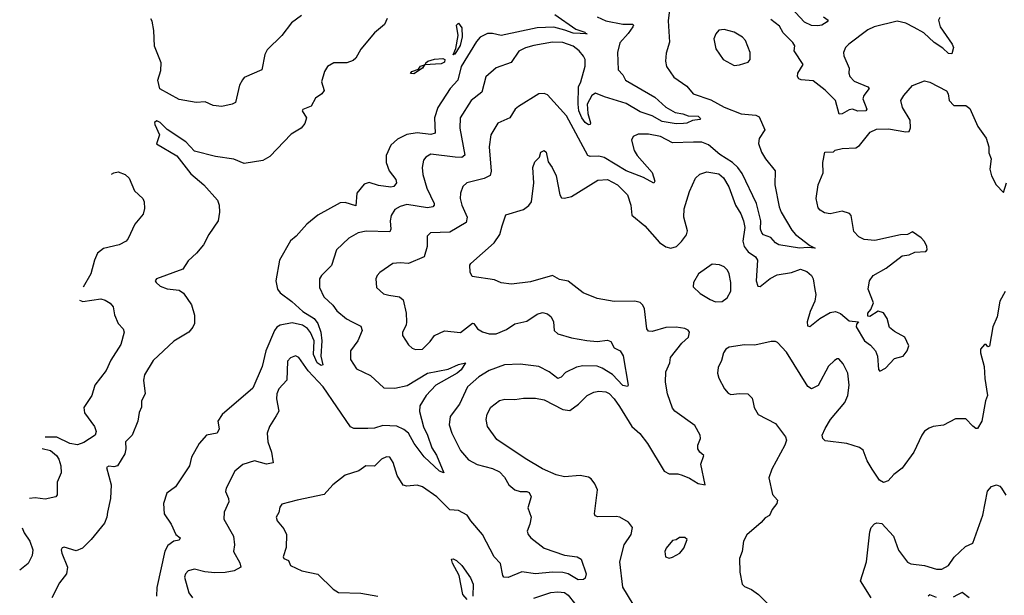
# Model space of a CAD drawing. Extents: x 2143765 to 2212931, y 878955 to 1017455.
# Tile 205 of 256: x 2143765 to 2149510, y 984500 to 987857. Entities that reach past the tile are written whole.
import ezdxf

# ---------------------------------------------------------------- set-up
doc = ezdxf.new("R2010")
doc.units = 0

msp = doc.modelspace()

# ---------------------------------------------------------------- linework, layer by layer
at = {"layer": '0CON20XD'}
for points in [[(2147556.4, 987915), (2147548.8, 987851.2), (2147556.5, 987726.5), (2147537.4, 987662.6), (2147533.1, 987615), (2147538.9, 987585), (2147581.7, 987521.7), (2147658.6, 987468.6), (2147695, 987424.5), (2147798.9, 987388.9), (2147875, 987346.8), (2147975, 987307.8), (2148060.3, 987300.3), (2148079.8, 987289.8), (2148113.1, 987215), (2148080, 987165), (2148076.7, 987135), (2148094.5, 987085), (2148116.9, 987045), (2148173.3, 986975), (2148172.3, 986895), (2148196.1, 986765), (2148207.7, 986735), (2148270.5, 986630.5), (2148292.5, 986605), (2148375, 986541.2), (2148406.2, 986525), (2148365, 986529.4), (2148315, 986524.8), (2148195, 986543.3), (2148175.8, 986555), (2148147.6, 986587.6), (2148105, 986602.5), (2148095, 986614.2), (2148088, 986635), (2148090, 986685), (2148064.3, 986785), (2147980.7, 986960.7), (2147955.1, 986995.1), (2147923.8, 987023.8), (2147850.7, 987070.7), (2147785, 987126.5), (2147745, 987142.5), (2147696.7, 987143.3)], [(2148455, 987874.3), (2148482.5, 987855), (2148477.5, 987845), (2148445, 987826.2), (2148421.7, 987821.7), (2148385, 987822.9), (2148345, 987842.7), (2148266.3, 987926.3)], [(2145908.8, 987865), (2145895, 987830), (2145835, 987780.8), (2145755, 987685.7), (2145726.4, 987633.6), (2145711.3, 987618.7), (2145675, 987605.6), (2145597.5, 987605), (2145561.5, 987585), (2145544.5, 987555), (2145525.6, 987495), (2145541.4, 987445), (2145527.5, 987425), (2145490.6, 987399.4), (2145466.7, 987353.3), (2145417.2, 987332.8), (2145413.1, 987325), (2145439.4, 987285), (2145428.3, 987251.7), (2145408.6, 987225), (2145349.6, 987190.4), (2145225, 987059.4), (2145183.2, 987036.8), (2145075, 987018.9), (2145014.7, 987044.7), (2144908.9, 987058.9), (2144785, 987090.8), (2144735, 987144.7), (2144626.1, 987216.1), (2144585, 987258.1), (2144565, 987267.1), (2144552.8, 987257.2), (2144553.3, 987245), (2144581.9, 987185), (2144563.3, 987133.3), (2144682.8, 987062.8), (2144765, 986957.5), (2144840.6, 986895), (2144918.9, 986805), (2144928.9, 986775), (2144931.5, 986735), (2144923.3, 986685), (2144868.2, 986605), (2144838.2, 986545), (2144797.8, 986495), (2144748.7, 986451.3), (2144718.1, 986401.9), (2144564.4, 986345.6), (2144556.2, 986335), (2144560.8, 986325), (2144585, 986302.3), (2144625, 986286.9), (2144695, 986278.9), (2144722.1, 986262.1), (2144768.4, 986195), (2144785.3, 986134.7), (2144785.4, 986084.6), (2144776.6, 986063.4), (2144752, 986035), (2144665, 985982), (2144545, 985870), (2144493.3, 985785), (2144488.8, 985755), (2144497.8, 985675), (2144477.1, 985635), (2144477.1, 985597.1), (2144463.4, 985566.6), (2144455.3, 985515), (2144421.2, 985435), (2144382.1, 985395), (2144385.7, 985355), (2144379.5, 985325), (2144335.2, 985254.8), (2144315, 985249.1), (2144285, 985252.3), (2144272.2, 985245), (2144299.3, 985145), (2144294.7, 985065.3), (2144277.1, 984985), (2144273.5, 984955), (2144259.5, 984920.5), (2144182.8, 984825), (2144132.5, 984775), (2144095, 984759.6), (2144025, 984780.6), (2144012.6, 984777.4), (2144007.1, 984765), (2144010.5, 984745), (2144044.2, 984665), (2144038.8, 984625), (2143997.8, 984572.2), (2143953.7, 984485)], [(2145408.8, 987881.2), (2145351.7, 987838.3), (2145294.5, 987765.5), (2145208.8, 987681.2), (2145196.2, 987655), (2145177.5, 987565), (2145075, 987520), (2145065, 987506.7), (2145048, 987475), (2145023.8, 987375), (2145005.6, 987364.4), (2144945, 987350), (2144895, 987357.5), (2144847.7, 987377.7), (2144795, 987374), (2144695, 987391.1), (2144583.8, 987453.8), (2144572, 987505), (2144588.3, 987561.7), (2144590, 987605), (2144552.6, 987702.6), (2144548.8, 987795), (2144537.8, 987847.8), (2144531.4, 987862.7)], [(2146888.3, 987888.3), (2147011.2, 987801.2), (2147063.3, 987785), (2147066.7, 987776.7), (2147076.7, 987775), (2146995, 987779.4), (2146946.2, 987796.2), (2146882.9, 987812.9), (2146785, 987809), (2146575, 987764.7), (2146525, 987776.8), (2146495, 987776.8), (2146452.7, 987755), (2146430.7, 987729.3), (2146341.9, 987585), (2146322.7, 987505), (2146276.7, 987455), (2146205.3, 987345), (2146185.3, 987285), (2146190, 987195), (2146165, 987188.2), (2146085, 987198.2), (2146025, 987187.3), (2145969.6, 987160.4), (2145931.5, 987125), (2145904, 987065), (2145903.3, 987025), (2145922, 986975), (2145960.6, 986925), (2145963.1, 986905), (2145949.2, 986885), (2145930.2, 986879.8), (2145859.6, 986889.6), (2145805, 986907.5), (2145775, 986898.9), (2145732.3, 986845), (2145727.7, 986772.3), (2145665, 986790.5), (2145635, 986789.6), (2145505, 986717.5), (2145440.9, 986665), (2145378.9, 986595), (2145345, 986567.8), (2145281.8, 986455), (2145260.8, 986335), (2145269.5, 986285), (2145285.6, 986265), (2145354.1, 986214.1), (2145417.6, 986155), (2145484, 986114), (2145504.2, 986085), (2145523.2, 986035), (2145527.6, 985985), (2145523.2, 985895), (2145533.3, 985845), (2145525, 985840.8), (2145500.4, 985855), (2145478.8, 985905), (2145483.4, 985985), (2145462.6, 986032.6), (2145445, 986056.9), (2145415.4, 986075.4), (2145355, 986089.1), (2145286.2, 986075), (2145265.9, 986064.1), (2145252.2, 986045), (2145202.4, 985925), (2145181.2, 985835), (2145125, 985708.6), (2144947.1, 985555), (2144922.3, 985515), (2144929.3, 985470.7), (2144917.5, 985445), (2144855.3, 985434.7), (2144812.5, 985385), (2144768.9, 985305), (2144755.6, 985255), (2144675, 985132), (2144624.3, 985095), (2144604.4, 985035), (2144607.5, 984975), (2144650, 984915), (2144677.1, 984855), (2144701.1, 984835), (2144695, 984822.3), (2144665, 984815.8), (2144629.7, 984790.3), (2144612, 984758), (2144564.8, 984544.8), (2144564.4, 984495)], [(2147135, 987873.6), (2147185, 987851.2), (2147285, 987831.8), (2147340.5, 987830.5), (2147346, 987825), (2147343.8, 987815), (2147315, 987776.9), (2147267.8, 987722.2), (2147253.5, 987665), (2147256.9, 987565), (2147284.4, 987535), (2147300, 987505), (2147471.9, 987405), (2147535, 987346.7), (2147590.8, 987315), (2147635, 987309.1), (2147665, 987295.7), (2147725, 987295.2), (2147738.3, 987281.7), (2147734.1, 987275.9), (2147690.3, 987269.7), (2147657.1, 987252.9), (2147639.1, 987250.9), (2147595, 987249.2), (2147515, 987264.3), (2147456.6, 987296.6), (2147385, 987320.7), (2147305, 987368.2), (2147176.9, 987406.9), (2147125, 987428.8), (2147103.4, 987415), (2147077.3, 987365), (2147079.5, 987309.5), (2147095.6, 987255), (2147094, 987246), (2147085, 987244.6), (2147065, 987257.9), (2147045, 987285.6), (2147028.7, 987325), (2147023.9, 987365), (2147025.8, 987465), (2147040, 987495), (2147065.3, 987585.3), (2147064.7, 987624.7), (2147055.4, 987645), (2147030.4, 987675), (2146995, 987702.7), (2146935, 987723.6), (2146875, 987726.4), (2146765, 987705.9), (2146717.4, 987692.6), (2146677.3, 987672.7), (2146633, 987607), (2146545, 987575.7), (2146485, 987523.8), (2146462.9, 987435), (2146399.5, 987385), (2146335.5, 987285), (2146332.9, 987225), (2146363.4, 987066.6), (2146346, 987054), (2146306.2, 987056.2), (2146165, 987073.3), (2146135, 987055.8), (2146122.4, 987037.6), (2146114.4, 986995), (2146118.2, 986955), (2146140.6, 986875), (2146183.1, 986785), (2146184.2, 986775), (2146176, 986765), (2146145, 986759.1), (2146025, 986779.2), (2145985, 986768.2), (2145955, 986749.4), (2145932.5, 986715), (2145926.4, 986685), (2145931.9, 986635), (2145925, 986620), (2145787, 986623), (2145740, 986615), (2145686.6, 986583.4), (2145614.2, 986515), (2145585.5, 986424.5), (2145525.6, 986364.4), (2145514.4, 986345.6), (2145515.7, 986295), (2145540.9, 986240.9), (2145591.6, 986191.6), (2145615, 986158.6), (2145672.4, 986112.4), (2145705, 986094.4), (2145755, 986069.2), (2145764.3, 986045), (2145739.4, 985985), (2145696, 985925), (2145695.8, 985875), (2145731.4, 985821.4), (2145811.9, 985781.9), (2145889.2, 985709.2), (2145955, 985707.7), (2146026.1, 985723.9), (2146145, 985796.3), (2146265, 985818.9), (2146325, 985845.4), (2146366.7, 985855), (2146340.4, 985815), (2146317.3, 985795), (2146193.6, 985725), (2146136.2, 985665), (2146100, 985605), (2146098, 985572), (2146122.2, 985482.2), (2146145.3, 985435), (2146169.3, 985359.3), (2146196.6, 985316.6), (2146240, 985215), (2146215, 985224.3), (2146125, 985307.1), (2146066.7, 985385), (2146034.8, 985444.8), (2146007.5, 985467.5), (2145965.6, 985485.6), (2145885, 985490.9), (2145835, 985474.1), (2145797.4, 985472.6), (2145715, 985473.8), (2145695, 985482.7), (2145535.8, 985715), (2145448.7, 985808.7), (2145395, 985887.5), (2145375, 985897.1), (2145345, 985885.8), (2145327.1, 985865), (2145324.4, 985755.6), (2145277.5, 985705), (2145265.6, 985675), (2145263.1, 985645), (2145277.8, 985575), (2145262.9, 985547.1), (2145224, 985485), (2145208.8, 985445), (2145213.1, 985395), (2145235.6, 985335), (2145245, 985273.3), (2145205, 985265.4), (2145134.7, 985285.3), (2145067.8, 985262.2), (2145020, 985225), (2144970, 985125), (2144966.9, 985105), (2144984.2, 985065), (2144985.8, 985045), (2144958, 984985), (2144955.8, 984945), (2145012.9, 984845), (2145019.4, 984795), (2145012.7, 984755), (2145050.2, 984690.2), (2145055.7, 984665), (2145016.2, 984643.8), (2144965, 984633.5), (2144905, 984631.1), (2144845, 984637.8), (2144785, 984653.3), (2144747.6, 984642.4), (2144732.5, 984625), (2144727.1, 984605), (2144752, 984515), (2144774.5, 984484.5)], [(2149135, 987870.5), (2149126.2, 987855), (2149136.4, 987815), (2149206.2, 987715), (2149213.3, 987695), (2149205, 987657.5), (2149185, 987660.8), (2149152, 987692), (2149100.4, 987725), (2149040.1, 987780.1), (2148985, 987810.7), (2148936.5, 987836.5), (2148885, 987848.4), (2148751.2, 987815), (2148715, 987798.2), (2148602.5, 987715), (2148584.3, 987695), (2148573.1, 987665), (2148573.2, 987646.8), (2148605.7, 987575), (2148603.5, 987545), (2148609.1, 987525), (2148635, 987499.2), (2148714, 987465), (2148721.9, 987455), (2148690.5, 987415), (2148684.6, 987395.4), (2148707.8, 987335), (2148702.5, 987325), (2148655, 987324.4), (2148625, 987335.4), (2148605, 987330.8), (2148565, 987307.6), (2148546.4, 987306.4), (2148525.3, 987385), (2148465, 987446.4), (2148395, 987501.4), (2148325, 987506.2), (2148312, 987512), (2148303.8, 987525), (2148305.4, 987545), (2148336.2, 987595), (2148283.5, 987675), (2148287.5, 987705), (2148275.8, 987725), (2148220.2, 987780.2), (2148198.8, 987818.8), (2148148.3, 987858.2)], [(2146295, 987652.5), (2146310.6, 987689.4), (2146324.6, 987765), (2146314.3, 987825.7), (2146325, 987836.2), (2146345, 987810), (2146346.8, 987756.8), (2146335, 987705.8), (2146305, 987656.7), (2146300, 987660), (2146295, 987652.5)], [(2147935, 987590.8), (2147965, 987593.8), (2148015, 987608.8), (2148028, 987625), (2148027.1, 987665), (2148000.6, 987735), (2147981.9, 987755), (2147935, 987784.5), (2147875, 987800.6), (2147845, 987796), (2147828, 987775), (2147816, 987745), (2147828.1, 987688.1), (2147870, 987625), (2147935, 987590.8)], [(2146065, 987542.2), (2146045, 987543.3), (2146053.1, 987555), (2146091.7, 987568.3), (2146105, 987585.4), (2146126.8, 987593.6), (2146133.8, 987596.2), (2146134.4, 987605), (2146146.2, 987615), (2146185, 987626.4), (2146235, 987630), (2146246, 987625), (2146245, 987610), (2146225, 987598.8), (2146126.8, 987593.6), (2146116, 987575), (2146065, 987542.2)], [(2147626.4, 986563.6), (2147656.9, 986603.1), (2147662.2, 986625), (2147640, 986705), (2147643.1, 986755), (2147672.9, 986855), (2147707.9, 986932.1), (2147733.6, 986956.4), (2147775, 986970), (2147845, 986957.9), (2147872.7, 986935), (2147902.4, 986882.4), (2147941.2, 986775), (2147972.9, 986725), (2147988.9, 986685), (2147996.6, 986645), (2147985.7, 986565), (2147992.4, 986535), (2148015, 986504), (2148057.8, 986475), (2148070.8, 986455), (2148062.9, 986335), (2148072.5, 986302.5), (2148085, 986301.1), (2148145, 986347.7), (2148185, 986368.5), (2148268.1, 986381.9), (2148321.3, 986401.3), (2148357.8, 986387.8), (2148385.6, 986365), (2148395.6, 986345), (2148405.6, 986284.4), (2148410.4, 986255), (2148404.5, 986215), (2148377.5, 986155), (2148359.7, 986095), (2148361.3, 986071.3), (2148375, 986067.5), (2148434.7, 986115.3), (2148495, 986149.5), (2148524.6, 986155.4), (2148555, 986144.6), (2148605, 986101.8), (2148660, 986095), (2148648, 986082), (2148646, 986065), (2148695, 985984.2), (2148729.7, 985959.7), (2148758, 985925), (2148771.2, 985895), (2148777, 985817), (2148785, 985807.5), (2148818, 985825), (2148869.1, 985880.9), (2148921.2, 985895), (2148943.3, 985925), (2148952.5, 985955), (2148930, 986005), (2148868.9, 986038.9), (2148841.5, 986061.5), (2148826.2, 986115), (2148805, 986148.2), (2148775, 986158), (2148725, 986126), (2148715, 986128.8), (2148713.6, 986146.4), (2148732.3, 986167.7), (2148747.1, 986205), (2148715.6, 986285), (2148724.4, 986335), (2148744.7, 986365.3), (2148821.5, 986408.5), (2148915, 986480.4), (2148955, 986486.7), (2148988.3, 986501.7), (2149052.5, 986505), (2149061.2, 986515), (2149059.2, 986535), (2149045, 986563.3), (2149025.6, 986585.6), (2148975, 986620), (2148945.6, 986604.4), (2148905, 986603.1), (2148755, 986569.1), (2148693.3, 986575), (2148661.1, 986591.1), (2148631.7, 986621.7), (2148616.7, 986715), (2148606.7, 986726.7), (2148565, 986741.1), (2148495, 986724.4), (2148460.9, 986730.9), (2148435.7, 986745.7), (2148425, 986760), (2148412.9, 986815), (2148424.3, 986895), (2148452.9, 986965), (2148452, 987025), (2148463.3, 987085), (2148513, 987087), (2148524, 987096), (2148565, 987106), (2148645, 987110.8), (2148665, 987124.3), (2148728.1, 987201.9), (2148765, 987218.9), (2148835, 987221.6), (2148935, 987203.4), (2148955.3, 987204.7), (2148963.9, 987226.1), (2148961.5, 987271.5), (2148915.6, 987345), (2148906.9, 987385), (2148924.4, 987415), (2148975, 987472.5), (2149045, 987501.5), (2149075, 987492.9), (2149172.5, 987442.5), (2149182.9, 987425), (2149188.9, 987385), (2149215, 987356.9), (2149285, 987357.5), (2149308.9, 987338.9), (2149355.4, 987235), (2149405, 987166), (2149420.7, 987115), (2149420.3, 987080.3), (2149432.9, 987045), (2149426, 986985), (2149436.1, 986946.1), (2149463.3, 986895), (2149505, 986850), (2149522.5, 986905)], [(2147696.7, 987143.3), (2147575, 987139.6), (2147505, 987176), (2147435, 987189.2), (2147375, 987189.4), (2147344.1, 987175.9), (2147336, 987154), (2147350, 987095), (2147367.8, 987065), (2147455, 986965.7), (2147472, 986915), (2147465, 986904), (2147405, 986937.7), (2147305, 986976.4), (2147175, 987053.3), (2147145, 987061.8), (2147095, 987060), (2147080, 987065), (2146955, 987295.5), (2146845, 987418.8), (2146825, 987426), (2146795, 987424), (2146675, 987350.8), (2146655.8, 987335), (2146624.4, 987285), (2146555.5, 987254.5), (2146514.4, 987185), (2146505.5, 987115), (2146515.5, 986974.5), (2146510.7, 986949.3), (2146475, 986930.8), (2146375, 986905.5), (2146351.9, 986885), (2146337.8, 986845), (2146336.5, 986815), (2146346.2, 986775), (2146377.1, 986705), (2146370.5, 986675), (2146275, 986617.9), (2146163.3, 986615), (2146143.8, 986595), (2146142.9, 986535), (2146125, 986474), (2146035, 986434.5), (2145985, 986439.5), (2145943.3, 986435), (2145867.3, 986382.7), (2145851.2, 986365), (2145843.8, 986345), (2145847.5, 986295), (2145889.1, 986259.1), (2145919.5, 986250.5), (2145980.9, 986240.9), (2146002.4, 986222.4), (2146020, 986145), (2146023.3, 986095), (2146020, 986075), (2146000, 986035), (2146000, 986015), (2146035, 985960), (2146055, 985941.2), (2146075, 985933.8), (2146115, 985936), (2146160.3, 985979.7), (2146186, 986015), (2146245, 986041.9), (2146337.9, 986032.1), (2146408.1, 986088.1), (2146416.2, 986086.2), (2146437.1, 986055), (2146465, 986037.3), (2146505, 986025.6), (2146545, 986024.7), (2146605, 986050.7), (2146655, 986082.5), (2146725, 986098.5), (2146785, 986139.4), (2146815, 986149.2), (2146845, 986140.8), (2146866.9, 986125), (2146880, 986095), (2146884.7, 986044.7), (2146905.4, 986025.4), (2146985, 986001.5), (2147075, 985985.4), (2147135, 985979.6), (2147195, 985988.6), (2147215, 985980), (2147235, 985944.2), (2147270, 985925), (2147286.8, 985896.8), (2147315.8, 985725), (2147312, 985718), (2147285, 985724), (2147225, 985788.2), (2147165, 985825.4), (2147135, 985836.8), (2147051.7, 985838.3), (2147015, 985830), (2146950.6, 985799.4), (2146925, 985772.9), (2146905, 985764.5), (2146855, 985803.8), (2146795, 985834.5), (2146685, 985848.7), (2146595, 985843.8), (2146505, 985811.8), (2146445, 985774.6), (2146377.9, 985715), (2146331.8, 985615), (2146277.6, 985542.4), (2146271.8, 985495), (2146286, 985446), (2146336.9, 985345), (2146385, 985290), (2146435, 985262.7), (2146525, 985238.9), (2146565, 985220.5), (2146595, 985189.2), (2146619.4, 985145), (2146654, 985115), (2146685, 985105.4), (2146725, 985106.4), (2146738.9, 985098.9), (2146750, 985075), (2146730.3, 985010.3), (2146750, 984955), (2146742.9, 984915), (2146725.6, 984875), (2146731.4, 984855), (2146748.6, 984835), (2146825, 984775.5), (2146943.8, 984733.8), (2147017.5, 984725), (2147040.7, 984710.7), (2147070, 984625), (2147065, 984600), (2147055, 984592.5), (2147025, 984591.2), (2146965.3, 984625.3), (2146935, 984632.3), (2146875, 984635.3), (2146775, 984625.7), (2146695, 984636.8), (2146615, 984603.8), (2146590.8, 984605), (2146583.6, 984615), (2146570.5, 984685), (2146534.7, 984724.7), (2146466.8, 984855), (2146397.5, 984935), (2146377, 984967), (2146325, 984995.4), (2146275, 984997.8), (2146200, 985075), (2146115, 985133.1), (2146085, 985142.5), (2146025, 985136.2), (2146002.1, 985142.1), (2145968.3, 985198.3), (2145944.2, 985275), (2145925, 985306), (2145905, 985307.5), (2145875.8, 985294.2), (2145835, 985254), (2145784.4, 985255.6), (2145743.9, 985226.1), (2145665, 985200), (2145592.5, 985145), (2145542.2, 985087.8), (2145384.2, 985054.2), (2145295, 985030.8), (2145282.9, 985015), (2145276.7, 984983.3), (2145262.5, 984955), (2145268.1, 984935), (2145307.1, 984887.1), (2145322.9, 984855), (2145320.7, 984779.3), (2145302, 984725), (2145307.5, 984715), (2145333, 984703), (2145345, 984673.8), (2145412.6, 984642.6), (2145505, 984623.3), (2145595, 984536), (2145625.8, 984515.8), (2145755, 984512.7), (2145855, 984495.6)], [(2147345, 984448), (2147285, 984546.7), (2147267.8, 984695), (2147292.2, 984795), (2147333.3, 984855), (2147340.8, 984895), (2147317, 984927), (2147266.7, 984955), (2147245, 984960.5), (2147138.3, 984958.3), (2147124.1, 984964.1), (2147118.8, 984975), (2147137.1, 985115), (2147120.7, 985149.3), (2147100.2, 985180.2), (2147085, 985190), (2147035, 985198.1), (2146945, 985191.8), (2146895, 985202.1), (2146815, 985237.8), (2146715, 985297.5), (2146549.1, 985409.1), (2146495.5, 985485), (2146487.8, 985525), (2146493.7, 985556.3), (2146515, 985597.5), (2146564.6, 985635.4), (2146595.5, 985644.5), (2146655, 985642.9), (2146705, 985650.4), (2146775, 985650), (2146825, 985639.6), (2146935, 985583.6), (2146975, 985577.1), (2147025.6, 985615), (2147076, 985665), (2147115.3, 985684.7), (2147145, 985690), (2147185, 985686.8), (2147205, 985676.2), (2147235, 985645.5), (2147265, 985600.5), (2147337.3, 985485), (2147383.5, 985443.5), (2147428.4, 985385), (2147526.5, 985225), (2147555, 985208.9), (2147605, 985208), (2147631.3, 985201.3), (2147673.8, 985183.8), (2147725, 985151.5), (2147765.9, 985144.1), (2147740, 985265), (2147757.5, 985315), (2147734, 985334), (2147722.5, 985355), (2147723.1, 985375), (2147737.5, 985415), (2147735.7, 985435), (2147705, 985490), (2147587.5, 985575), (2147575, 985592.5), (2147545.8, 985675), (2147533.2, 985743.2), (2147535.6, 985804.4), (2147559.4, 985855), (2147562.8, 985887.2), (2147629.8, 985970.2), (2147667.5, 986005), (2147674.2, 986034.2), (2147666.7, 986046.7), (2147647, 986057), (2147595, 986064.6), (2147535, 986061.3), (2147455, 986039.5), (2147435, 986040), (2147424.4, 986055), (2147410.7, 986170.7), (2147401.7, 986191.7), (2147385, 986207.8), (2147355, 986215.5), (2147235, 986213.3), (2147135, 986231.4), (2147053.8, 986265), (2146965, 986332.2), (2146915, 986342.2), (2146875, 986365.7), (2146745, 986328.1), (2146635, 986313.8), (2146575, 986322.5), (2146535, 986340), (2146405, 986360), (2146393.3, 986385), (2146392.5, 986425), (2146397.5, 986435), (2146533.7, 986556.3), (2146567.5, 986605), (2146580.8, 986655), (2146601.7, 986718.3), (2146705, 986750), (2146736.6, 986773.4), (2146752.5, 986795), (2146765.8, 986905), (2146760, 986995), (2146771.7, 987028.3), (2146797.5, 987055), (2146806.7, 987085), (2146825, 987093.8), (2146838, 987085), (2146848.3, 987028.3), (2146872.5, 986995), (2146895, 986947.5), (2146917.5, 986835), (2146927.5, 986817.5), (2146945, 986815.6), (2146985, 986825.5), (2147138.5, 986921.5), (2147195, 986926.1), (2147253.1, 986893.1), (2147312.5, 986835), (2147332.2, 986775), (2147336.4, 986716.4), (2147413.1, 986655), (2147497.9, 986557.9), (2147535, 986531.6), (2147565, 986524.1), (2147596.9, 986535), (2147626.4, 986563.6)], [(2144301.8, 986956.2), (2144315, 986963.6), (2144339.1, 986969.1), (2144380, 986955), (2144405, 986933.3), (2144435, 986860), (2144483.3, 986815), (2144491.2, 986795), (2144493.6, 986756.4), (2144486.1, 986723.9), (2144436.7, 986665), (2144399.2, 986580.8), (2144386.7, 986565), (2144345.7, 986544.3), (2144255, 986522.5), (2144220, 986495), (2144202.5, 986455), (2144180.6, 986375), (2144134.9, 986297.5)], [(2147825, 986211.9), (2147865, 986214.3), (2147894.3, 986235.7), (2147915.6, 986274.4), (2147914.2, 986325), (2147904.2, 986374.2), (2147895, 986396.7), (2147875, 986416.2), (2147848.3, 986428.3), (2147805, 986432), (2147725.7, 986374.3), (2147696.7, 986325), (2147695, 986300), (2147735, 986261.2), (2147794.5, 986224.5), (2147825, 986211.9)], [(2149515, 986272.2), (2149485, 986215.6), (2149468.5, 986125), (2149443.2, 986065), (2149425, 985952.5), (2149415, 985950), (2149405, 985963.3), (2149395, 985963.3), (2149372, 985935), (2149371.2, 985915), (2149392, 985835), (2149396, 985765), (2149412.5, 985665), (2149401.2, 985635), (2149379.4, 985515), (2149355, 985473.3), (2149345, 985473.3), (2149326.1, 985486.1), (2149285, 985530), (2149225, 985528.8), (2149155, 985492), (2149095, 985483.8), (2149072.5, 985475), (2149045, 985456.7), (2149028.8, 985435), (2148982, 985335), (2148915, 985241.2), (2148865, 985203.8), (2148833, 985167), (2148805, 985157.5), (2148782.1, 985172.1), (2148740, 985235), (2148710.8, 985285), (2148686.6, 985346.6), (2148665, 985361.4), (2148592.5, 985385), (2148465, 985400.8), (2148450.8, 985415), (2148446.9, 985435), (2148465, 985473.8), (2148495.5, 985524.5), (2148580, 985625), (2148597.1, 985665), (2148604.3, 985725), (2148597.1, 985795), (2148569.7, 985849.7), (2148545, 985878.8), (2148535, 985880), (2148519.5, 985870.5), (2148485, 985836.7), (2148425, 985724), (2148385, 985704), (2148365, 985718), (2148238.9, 985918.9), (2148187.5, 985975), (2148175, 985981.2), (2148149.3, 985980.7), (2148055, 985958.8), (2147995, 985960), (2147905, 985947.1), (2147885.8, 985935), (2147872.2, 985915), (2147860.9, 985869.1), (2147841.7, 985828.3), (2147837.1, 985795), (2147845.7, 985765.7), (2147878.8, 985705), (2147899.7, 985679.7), (2147915, 985671.4), (2147965, 985677.8), (2148014.5, 985674.5), (2148039.7, 985649.7), (2148045.8, 985625), (2148050.8, 985595), (2148073.8, 985555), (2148175, 985502.5), (2148234.3, 985425), (2148239.4, 985405), (2148230, 985375), (2148154.3, 985235), (2148136.2, 985185), (2148157.7, 985087.7), (2148186.2, 985055), (2148183.8, 985035), (2148155, 985000), (2148140, 984965), (2148115, 984952), (2148092.5, 984925), (2148007.6, 984852.4), (2147988.9, 984815), (2147981.5, 984755), (2147964.4, 984715), (2147966.5, 984635), (2147980.8, 984565), (2147995, 984550.6), (2148034.7, 984534.7), (2148076.9, 984505), (2148129.8, 984449.8)], [(2144115.4, 986220.7), (2144134.4, 986214.4), (2144238.3, 986228.3), (2144265, 986222), (2144294.1, 986204.1), (2144311.7, 986181.7), (2144318.8, 986135), (2144340, 986085), (2144370, 986055), (2144375.8, 986035), (2144355, 985963.8), (2144298, 985872), (2144269.7, 985810.3), (2144204, 985725), (2144185.7, 985665), (2144140, 985595), (2144144.4, 985564.4), (2144202.5, 985485), (2144211.2, 985455), (2144206.7, 985433.3), (2144139.5, 985390.5), (2144102.6, 985377.4), (2144057.1, 985385), (2143981.7, 985421.7), (2143913.2, 985422.1)], [(2143896.4, 985355.8), (2143945, 985345.4), (2143980.9, 985315), (2143994.6, 985295), (2144006.1, 985256.1), (2144007.1, 985215), (2143985, 985160), (2143983.3, 985086.7), (2143976.1, 985073.9), (2143915, 985060), (2143855, 985068.1), (2143822.7, 985065)], [(2148732.9, 984485), (2148672.2, 984585), (2148705.5, 984695), (2148725, 984870), (2148733.3, 984895), (2148753.3, 984916.7), (2148767, 984923), (2148795, 984918.8), (2148864, 984845), (2148892.6, 984762.6), (2148945, 984694.2), (2148965, 984682.9), (2149045, 984673.5), (2149115, 984652.3), (2149146.7, 984653.3), (2149185, 984674.4), (2149218, 984722), (2149284.7, 984785.3), (2149325.9, 984804.1), (2149385, 984967.5), (2149413.1, 985106.9), (2149435, 985134.2), (2149465, 985144.3), (2149485, 985137.1), (2149495, 985125.8), (2149518.5, 985085)], [(2143779.5, 984894.4), (2143791.1, 984865), (2143825.5, 984815), (2143841.4, 984765), (2143837.3, 984732.7), (2143814.3, 984685), (2143765.5, 984646.7)], [(2147555, 984717.5), (2147575, 984722.5), (2147617.5, 984745), (2147641.2, 984775), (2147660, 984825), (2147647, 984837), (2147615, 984836.7), (2147595, 984823.3), (2147575, 984820), (2147537.5, 984775), (2147530, 984755), (2147533.9, 984723.9), (2147555, 984717.5)], [(2146376.2, 984476.2), (2146351.2, 984505), (2146330, 984615), (2146291.7, 984688.3), (2146285, 984710), (2146295, 984712.5), (2146315, 984702.5), (2146345, 984673.3), (2146395, 984602.5), (2146412, 984565), (2146410, 984495)], [(2146765, 984483.5), (2146865, 984516), (2146905, 984520.3), (2146945, 984516.1), (2146965, 984500.9), (2147002.1, 984455)], [(2149115, 984487.1), (2149075, 984503.3), (2149066.7, 984495)], [(2149305, 984485.6), (2149265, 984516), (2149237.3, 984502.7), (2149211.4, 984488.6)]]:
    msp.add_lwpolyline(points, dxfattribs=at)

doc.saveas('drawing.dxf')
